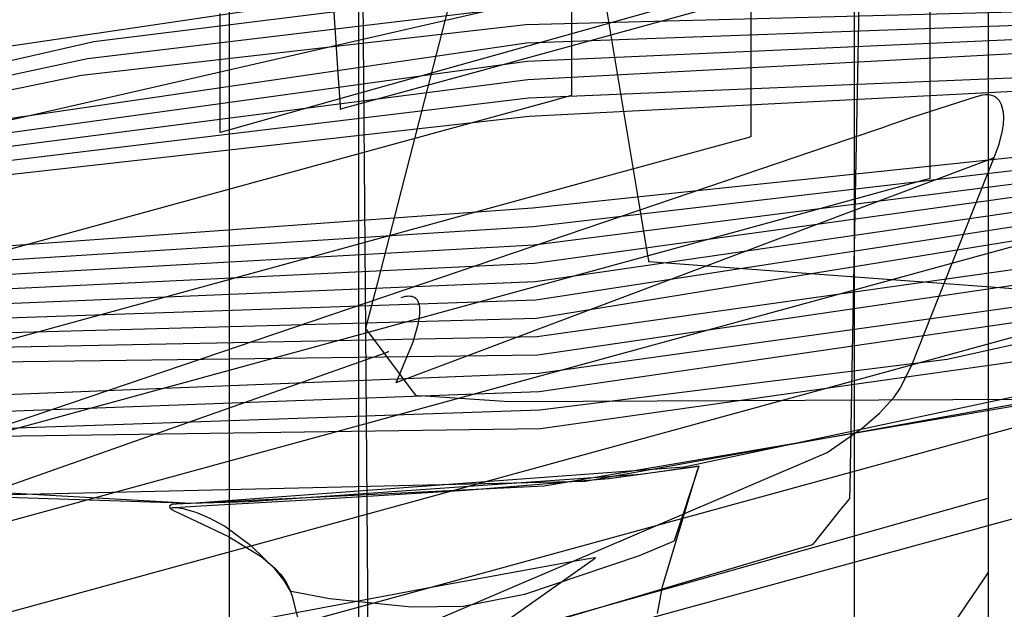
# Model space of a CAD drawing. Extents: x -3.57 to 3.57, y -2.08 to 2.06.
# Tile 132 of 219: x 0.27 to 0.42, y 0.43 to 0.52. Entities that reach past the tile are written whole.
import ezdxf

# ---------------------------------------------------------------- set-up
doc = ezdxf.new("R2010")
doc.units = 0

msp = doc.modelspace()

# ---------------------------------------------------------------- linework, layer by layer
at = {"layer": 'Layer 1', "color": 7, "linetype": 'CONTINUOUS'}
for p, q in [((-0.178415, 0.402839), (1.466712, 0.779742)), ((0.419213, 0.460668), (0.419213, 0.657646)), ((0.419213, 0.460318), (0.419213, 0.657295)), ((0.323591, 0.433597), (0.323591, 0.630575)), ((0.398823, 0.622631), (0.398823, 0.425654)), ((0.303902, 0.597671), (0.303902, 0.400693)), ((0.303902, 0.59732), (0.303902, 0.400339)), ((0.324594, 0.480085), (0.323682, 0.596927)), ((0.410299, 0.591271), (0.410299, 0.496827)), ((0.303902, 0.558536), (0.303902, 0.422538)), ((0.366081, 0.493672), (0.355923, 0.554633)), ((0.342252, 0.54238), (0.32602, 0.479473)), ((0.419213, 0.515906), (0.419213, 0.541004)), ((0.319309, 0.508574), (0.414322, 0.535223)), ((0.26321, 0.515855), (0.348677, 0.528508)), ((0.26321, 0.515855), (0.348677, 0.528508)), ((0.319486, 0.526724), (0.320414, 0.512799)), ((0.348776, 0.525724), (0.283349, 0.517583)), ((0.341281, 0.512999), (0.387836, 0.52578)), ((0.399516, 0.523615), (0.399412, 0.517982)), ((0.348878, 0.522941), (0.282408, 0.515019)), ((0.302496, 0.521877), (0.302496, 0.504496)), ((0.442356, 0.522605), (0.34898, 0.520157)), ((0.441879, 0.520719), (0.349079, 0.517374)), ((0.34898, 0.520157), (0.28147, 0.512457)), ((0.443268, 0.518802), (0.349181, 0.514591)), ((0.349079, 0.517374), (0.223102, 0.498966)), ((0.283349, 0.517583), (0.225685, 0.504395)), ((0.399412, 0.517982), (0.398484, 0.467855)), ((0.442817, 0.516839), (0.349283, 0.511807)), ((0.419213, 0.44582), (0.419213, 0.515906)), ((0.349181, 0.514591), (0.222243, 0.497156)), ((0.282408, 0.515019), (0.224824, 0.502584)), ((0.497068, 0.515125), (0.349386, 0.509024)), ((0.323075, 0.508001), (0.341281, 0.512999)), ((0.49922, 0.513974), (0.349484, 0.50624)), ((0.349283, 0.511807), (0.221383, 0.495345)), ((0.28147, 0.512457), (0.223964, 0.500774)), ((0.320414, 0.512799), (0.320746, 0.507813)), ((0.349386, 0.509024), (0.220522, 0.493536)), ((0.30443, 0.504401), (0.319309, 0.508574)), ((0.506645, 0.508806), (0.349992, 0.492319)), ((0.417332, 0.509253), (0.407439, 0.506065)), ((0.418313, 0.509486), (0.417332, 0.509253)), ((0.41875, 0.509535), (0.418313, 0.509486)), ((0.419152, 0.509535), (0.41875, 0.509535)), ((0.419519, 0.509488), (0.419152, 0.509535)), ((0.419852, 0.509395), (0.419519, 0.509488)), ((0.420152, 0.50926), (0.419852, 0.509395)), ((0.420421, 0.509084), (0.420152, 0.50926)), ((0.420658, 0.508869), (0.420421, 0.509084)), ((0.420864, 0.508619), (0.420658, 0.508869)), ((0.421041, 0.508335), (0.420864, 0.508619)), ((0.42119, 0.508019), (0.421041, 0.508335)), ((0.320746, 0.507813), (0.320773, 0.507408)), ((0.320773, 0.507408), (0.320775, 0.507376)), ((0.320775, 0.507376), (0.320776, 0.50737)), ((0.320776, 0.50737), (0.320778, 0.507371)), ((0.320776, 0.50737), (0.320776, 0.50737)), ((0.320776, 0.50737), (0.320776, 0.50737)), ((0.320776, 0.50737), (0.320776, 0.50737)), ((0.320776, 0.50737), (0.320776, 0.50737)), ((0.320776, 0.50737), (0.320776, 0.50737)), ((0.320776, 0.50737), (0.320776, 0.50737)), ((0.320778, 0.507371), (0.320787, 0.507373)), ((0.320787, 0.507373), (0.320824, 0.507383)), ((0.320824, 0.507383), (0.321214, 0.50749)), ((0.321214, 0.50749), (0.323075, 0.508001)), ((0.50734, 0.507805), (0.350091, 0.489535)), ((0.509136, 0.506927), (0.350193, 0.486752)), ((0.42131, 0.507674), (0.42119, 0.508019)), ((0.421469, 0.506905), (0.42131, 0.507674)), ((0.421525, 0.506046), (0.421469, 0.506905)), ((0.349484, 0.50624), (0.219661, 0.491728)), ((0.509805, 0.505954), (0.350295, 0.483969)), ((0.407439, 0.506065), (0.404358, 0.504965)), ((0.421485, 0.505115), (0.421525, 0.506046)), ((0.302496, 0.504496), (0.302496, 0.503889)), ((0.302496, 0.503889), (0.302496, 0.503858)), ((0.302496, 0.503858), (0.302496, 0.503858)), ((0.302496, 0.503858), (0.302496, 0.503858)), ((0.302496, 0.503858), (0.302496, 0.503858)), ((0.302496, 0.503858), (0.302496, 0.503858)), ((0.302496, 0.503858), (0.302496, 0.503858)), ((0.302496, 0.503858), (0.302496, 0.503858)), ((0.302496, 0.503858), (0.302496, 0.503858)), ((0.302496, 0.503858), (0.302497, 0.503858)), ((0.302497, 0.503858), (0.302498, 0.503859)), ((0.302498, 0.503859), (0.302505, 0.503861)), ((0.302505, 0.503861), (0.302576, 0.503881)), ((0.302576, 0.503881), (0.302929, 0.50398)), ((0.302929, 0.50398), (0.30443, 0.504401)), ((0.403138, 0.504544), (0.397856, 0.502754)), ((0.404358, 0.504965), (0.403138, 0.504544)), ((0.420853, 0.502071), (0.421356, 0.50413)), ((0.421356, 0.50413), (0.421485, 0.505115)), ((0.397856, 0.502754), (0.344516, 0.484673)), ((0.49179, 0.501619), (0.350398, 0.481185)), ((0.420069, 0.500014), (0.420853, 0.502071)), ((0.492157, 0.500086), (0.350496, 0.478402)), ((0.419668, 0.499845), (0.416431, 0.498628)), ((0.416911, 0.492045), (0.420069, 0.500014)), ((0.419973, 0.49996), (0.419668, 0.499845)), ((0.420043, 0.499986), (0.419973, 0.49996)), ((0.420057, 0.499991), (0.420043, 0.499986)), ((0.420059, 0.499992), (0.420057, 0.499991)), ((0.420059, 0.499992), (0.420059, 0.499992)), ((0.420059, 0.499992), (0.420059, 0.499992)), ((0.420059, 0.499992), (0.420059, 0.499992)), ((0.420059, 0.499992), (0.420059, 0.499992)), ((0.420059, 0.499992), (0.420059, 0.499992)), ((0.420059, 0.499992), (0.420059, 0.499992)), ((0.420059, 0.499992), (0.420059, 0.499992)), ((0.416431, 0.498628), (0.32922, 0.465846)), ((0.493872, 0.498834), (0.350598, 0.475614)), ((0.409746, 0.496675), (0.407351, 0.49602)), ((0.410238, 0.49681), (0.409746, 0.496675)), ((0.410284, 0.496823), (0.410238, 0.49681)), ((0.410296, 0.496826), (0.410284, 0.496823)), ((0.410298, 0.496827), (0.410296, 0.496826)), ((0.410299, 0.496827), (0.410298, 0.496827)), ((0.410299, 0.496827), (0.410299, 0.496827)), ((0.410299, 0.496827), (0.410299, 0.496827)), ((0.410299, 0.496827), (0.410299, 0.496827)), ((0.407351, 0.49602), (0.381598, 0.488976)), ((0.367494, 0.485191), (0.366081, 0.493672)), ((0.349992, 0.492319), (0.215359, 0.48268)), ((0.407522, 0.468445), (0.416911, 0.492045)), ((0.381598, 0.488976), (0.181514, 0.434244)), ((0.350091, 0.489535), (0.214498, 0.48087)), ((0.43395, 0.489528), (0.403047, 0.481075)), ((0.350193, 0.486752), (0.213638, 0.479061)), ((0.447155, 0.486397), (0.350701, 0.472835)), ((0.344516, 0.484673), (0.237035, 0.44824)), ((0.450459, 0.484659), (0.350803, 0.470047)), ((0.367627, 0.484396), (0.367494, 0.485191)), ((0.350295, 0.483969), (0.212778, 0.477251)), ((0.367654, 0.484233), (0.367627, 0.484396)), ((0.367657, 0.484218), (0.367654, 0.484233)), ((0.367657, 0.484214), (0.367657, 0.484218)), ((0.367657, 0.484213), (0.367657, 0.484214)), ((0.367658, 0.484213), (0.367657, 0.484213)), ((0.367657, 0.484213), (0.367657, 0.484213)), ((0.367657, 0.484213), (0.367657, 0.484213)), ((0.367657, 0.484213), (0.367657, 0.484213)), ((0.367657, 0.484213), (0.367657, 0.484213)), ((0.367666, 0.484212), (0.367658, 0.484213)), ((0.367658, 0.484213), (0.367658, 0.484213)), ((0.372349, 0.483865), (0.367666, 0.484212)), ((0.427141, 0.479806), (0.372349, 0.483865)), ((0.403047, 0.481075), (0.162941, 0.415397)), ((0.350398, 0.481185), (0.211917, 0.475441)), ((0.324951, 0.434392), (0.324594, 0.480085)), ((0.461989, 0.480197), (0.412947, 0.469394)), ((0.32602, 0.479473), (0.324632, 0.474096)), ((0.330656, 0.478918), (0.329992, 0.478744)), ((0.33095, 0.47896), (0.330656, 0.478918)), ((0.331221, 0.478975), (0.33095, 0.47896)), ((0.331468, 0.478962), (0.331221, 0.478975)), ((0.331692, 0.478923), (0.331468, 0.478962)), ((0.331895, 0.478859), (0.331692, 0.478923)), ((0.332076, 0.478771), (0.331895, 0.478859)), ((0.332237, 0.47866), (0.332076, 0.478771)), ((0.332378, 0.478527), (0.332237, 0.47866)), ((0.3325, 0.478373), (0.332378, 0.478527)), ((0.436483, 0.479197), (0.350902, 0.467264)), ((0.350496, 0.478402), (0.211057, 0.473633)), ((0.332603, 0.478199), (0.3325, 0.478373)), ((0.332689, 0.478006), (0.332603, 0.478199)), ((0.332757, 0.477794), (0.332689, 0.478006)), ((0.332845, 0.477321), (0.332757, 0.477794)), ((0.332873, 0.476788), (0.332845, 0.477321)), ((0.440898, 0.477558), (0.351004, 0.46448)), ((0.350598, 0.475614), (0.210195, 0.471822)), ((0.33265, 0.474908), (0.332846, 0.476203)), ((0.332846, 0.476203), (0.332873, 0.476788)), ((0.324632, 0.474096), (0.32463, 0.474087)), ((0.32463, 0.474087), (0.32463, 0.474087)), ((0.32463, 0.474087), (0.32463, 0.474087)), ((0.32463, 0.474087), (0.32463, 0.474087)), ((0.32463, 0.474087), (0.32463, 0.474087)), ((0.32463, 0.474087), (0.32463, 0.474087)), ((0.32463, 0.474087), (0.32463, 0.474087)), ((0.32463, 0.474087), (0.32463, 0.474086)), ((0.32463, 0.474086), (0.32463, 0.474086)), ((0.32463, 0.474086), (0.324632, 0.474084)), ((0.324632, 0.474084), (0.324648, 0.474062)), ((0.324648, 0.474062), (0.324728, 0.473956)), ((0.324728, 0.473956), (0.325576, 0.472826)), ((0.331841, 0.472045), (0.33265, 0.474908)), ((0.424495, 0.473178), (0.144368, 0.396551)), ((0.350701, 0.472835), (0.209337, 0.470014)), ((0.325576, 0.472826), (0.331673, 0.4647)), ((0.329515, 0.466448), (0.331841, 0.472045)), ((0.350803, 0.470047), (0.208476, 0.468203)), ((0.327761, 0.470414), (0.324543, 0.469281)), ((0.328064, 0.470521), (0.327761, 0.470414)), ((0.328134, 0.470546), (0.328064, 0.470521)), ((0.328148, 0.470551), (0.328134, 0.470546)), ((0.328149, 0.470551), (0.328148, 0.470551)), ((0.32815, 0.470551), (0.328149, 0.470551)), ((0.328149, 0.470551), (0.328149, 0.470551)), ((0.32815, 0.470551), (0.32815, 0.470551)), ((0.32815, 0.470551), (0.32815, 0.470551)), ((0.32815, 0.470551), (0.32815, 0.470551)), ((0.32815, 0.470551), (0.32815, 0.470551)), ((0.32815, 0.470551), (0.32815, 0.470551)), ((0.324543, 0.469281), (0.237839, 0.438748)), ((0.412947, 0.469394), (0.351106, 0.461697)), ((0.405759, 0.464926), (0.407522, 0.468445)), ((0.350902, 0.467264), (0.263617, 0.463772)), ((0.398484, 0.467855), (0.398152, 0.449905)), ((0.445943, 0.46528), (0.125795, 0.377705)), ((0.32922, 0.465846), (0.329221, 0.465847)), ((0.32922, 0.465846), (0.32922, 0.465846)), ((0.32922, 0.465846), (0.32922, 0.465846)), ((0.32922, 0.465846), (0.32922, 0.465846)), ((0.32922, 0.465846), (0.32922, 0.465846)), ((0.32922, 0.465846), (0.32922, 0.465846)), ((0.32922, 0.465846), (0.32922, 0.465846)), ((0.329221, 0.465847), (0.329222, 0.465849)), ((0.329221, 0.465847), (0.329221, 0.465847)), ((0.329222, 0.465849), (0.329228, 0.465861)), ((0.329228, 0.465861), (0.329253, 0.465912)), ((0.329253, 0.465912), (0.329515, 0.466448)), ((0.351004, 0.46448), (0.262678, 0.461209)), ((0.331673, 0.4647), (0.332221, 0.463968)), ((0.332221, 0.463968), (0.332224, 0.463965)), ((0.332224, 0.463965), (0.332224, 0.463965)), ((0.332224, 0.463965), (0.332224, 0.463965)), ((0.332224, 0.463965), (0.332224, 0.463965)), ((0.332224, 0.463965), (0.332224, 0.463965)), ((0.332224, 0.463965), (0.332224, 0.463965)), ((0.332224, 0.463965), (0.332224, 0.463965)), ((0.332224, 0.463965), (0.332225, 0.463965)), ((0.332225, 0.463965), (0.332226, 0.463964)), ((0.332226, 0.463964), (0.332232, 0.463964)), ((0.332232, 0.463964), (0.332255, 0.463963)), ((0.332255, 0.463963), (0.3325, 0.463946)), ((0.3325, 0.463946), (0.333694, 0.463867)), ((0.333694, 0.463867), (0.346419, 0.463018)), ((0.346419, 0.463018), (0.562563, 0.463965)), ((0.357947, 0.450932), (0.430024, 0.463832)), ((0.357947, 0.450932), (0.430024, 0.463832)), ((0.357947, 0.450932), (0.430024, 0.463832)), ((0.357947, 0.450932), (0.430024, 0.463832)), ((0.357947, 0.450932), (0.430024, 0.463832)), ((0.357947, 0.450932), (0.430024, 0.463832)), ((0.357947, 0.450932), (0.430024, 0.463832)), ((0.357947, 0.450932), (0.430024, 0.463832)), ((0.357947, 0.450932), (0.430024, 0.463832)), ((0.357947, 0.450932), (0.430024, 0.463832)), ((0.357947, 0.450932), (0.430024, 0.463832)), ((0.357947, 0.450932), (0.430024, 0.463832)), ((0.357947, 0.450932), (0.430024, 0.463832)), ((0.357947, 0.450932), (0.430024, 0.463832)), ((0.357947, 0.450932), (0.430024, 0.463832)), ((0.357947, 0.450932), (0.430024, 0.463832)), ((0.357947, 0.450932), (0.430024, 0.463832)), ((0.357947, 0.450932), (0.430024, 0.463832)), ((0.357947, 0.450932), (0.430024, 0.463832)), ((0.357947, 0.450932), (0.430024, 0.463832)), ((0.402675, 0.461235), (0.404905, 0.463676)), ((0.404905, 0.463676), (0.405759, 0.464926)), ((0.423153, 0.462323), (0.351745, 0.450161)), ((0.423153, 0.462323), (0.351745, 0.450161)), ((0.351106, 0.461697), (0.261738, 0.458646)), ((0.400016, 0.458956), (0.402675, 0.461235)), ((0.419213, 0.42982), (0.419213, 0.460668)), ((0.419213, 0.42947), (0.419213, 0.460318)), ((0.394714, 0.455286), (0.400016, 0.458956)), ((0.467391, 0.45738), (0.107222, 0.358862)), ((0.221477, 0.381209), (0.394714, 0.455286)), ((0.361584, 0.451311), (0.375252, 0.453205)), ((0.375252, 0.453205), (0.366436, 0.451928)), ((0.375252, 0.453205), (0.366436, 0.451928)), ((0.374975, 0.452418), (0.375216, 0.453103)), ((0.374975, 0.452418), (0.375216, 0.453103)), ((0.37523, 0.453138), (0.375154, 0.45291)), ((0.375216, 0.453103), (0.375252, 0.453204)), ((0.375216, 0.453103), (0.375252, 0.453204)), ((0.375248, 0.453192), (0.37523, 0.453138)), ((0.375252, 0.453203), (0.375248, 0.453192)), ((0.375252, 0.453204), (0.375252, 0.453205)), ((0.375252, 0.453205), (0.375252, 0.453205)), ((0.375252, 0.453205), (0.375252, 0.453205)), ((0.375252, 0.453205), (0.375252, 0.453205)), ((0.375252, 0.453205), (0.375252, 0.453205)), ((0.375252, 0.453205), (0.375252, 0.453205)), ((0.375252, 0.453205), (0.375252, 0.453205)), ((0.375252, 0.453205), (0.375252, 0.453205)), ((0.375252, 0.453205), (0.375252, 0.453204)), ((0.375252, 0.453204), (0.375252, 0.453205)), ((0.375252, 0.453205), (0.375252, 0.453205)), ((0.375252, 0.453205), (0.375252, 0.453205)), ((0.375252, 0.453204), (0.375252, 0.453203)), ((0.298106, 0.447553), (0.204466, 0.452887)), ((0.298106, 0.447553), (0.204466, 0.452887)), ((0.366436, 0.451928), (0.306901, 0.4478)), ((0.366436, 0.451928), (0.306901, 0.4478)), ((0.369699, 0.434936), (0.374975, 0.452418)), ((0.369699, 0.434936), (0.374975, 0.452418)), ((0.375154, 0.45291), (0.374429, 0.450734)), ((0.253267, 0.4485), (0.357947, 0.450932)), ((0.253267, 0.4485), (0.357947, 0.450932)), ((0.253267, 0.4485), (0.357947, 0.450932)), ((0.253267, 0.4485), (0.357947, 0.450932)), ((0.253267, 0.4485), (0.357947, 0.450932)), ((0.253267, 0.4485), (0.357947, 0.450932)), ((0.253267, 0.4485), (0.357947, 0.450932)), ((0.253267, 0.4485), (0.357947, 0.450932)), ((0.253267, 0.4485), (0.357947, 0.450932)), ((0.253267, 0.4485), (0.357947, 0.450932)), ((0.253267, 0.4485), (0.357947, 0.450932)), ((0.253267, 0.4485), (0.357947, 0.450932)), ((0.253267, 0.4485), (0.357947, 0.450932)), ((0.253267, 0.4485), (0.357947, 0.450932)), ((0.253267, 0.4485), (0.357947, 0.450932)), ((0.253267, 0.4485), (0.357947, 0.450932)), ((0.253267, 0.4485), (0.357947, 0.450932)), ((0.253267, 0.4485), (0.357947, 0.450932)), ((0.253267, 0.4485), (0.357947, 0.450932)), ((0.253267, 0.4485), (0.357947, 0.450932)), ((0.351745, 0.450161), (0.298106, 0.447553)), ((0.351745, 0.450161), (0.298106, 0.447553)), ((0.339823, 0.449574), (0.361584, 0.451311)), ((0.374429, 0.450734), (0.372227, 0.444128)), ((0.316683, 0.448137), (0.339823, 0.449574)), ((0.398152, 0.449905), (0.398125, 0.448448)), ((0.294847, 0.447116), (0.294843, 0.447093)), ((0.294847, 0.447116), (0.294843, 0.447093)), ((0.294843, 0.447093), (0.294844, 0.447068)), ((0.294843, 0.447093), (0.294844, 0.447068)), ((0.294844, 0.447068), (0.294848, 0.447043)), ((0.294844, 0.447068), (0.294848, 0.447043)), ((0.294854, 0.44714), (0.294847, 0.447116)), ((0.294854, 0.44714), (0.294847, 0.447116)), ((0.294848, 0.447043), (0.294856, 0.447017)), ((0.294848, 0.447043), (0.294856, 0.447017)), ((0.294865, 0.447162), (0.294854, 0.44714)), ((0.294865, 0.447162), (0.294854, 0.44714)), ((0.294879, 0.447184), (0.294865, 0.447162)), ((0.294879, 0.447184), (0.294865, 0.447162)), ((0.294898, 0.447205), (0.294879, 0.447184)), ((0.294898, 0.447205), (0.294879, 0.447184)), ((0.29492, 0.447225), (0.294898, 0.447205)), ((0.29492, 0.447225), (0.294898, 0.447205)), ((0.294977, 0.447264), (0.29492, 0.447225)), ((0.294977, 0.447264), (0.29492, 0.447225)), ((0.29505, 0.4473), (0.294977, 0.447264)), ((0.29505, 0.4473), (0.294977, 0.447264)), ((0.295246, 0.447363), (0.29505, 0.4473)), ((0.295246, 0.447363), (0.29505, 0.4473)), ((0.295847, 0.447456), (0.295246, 0.447363)), ((0.295847, 0.447456), (0.295246, 0.447363)), ((0.295664, 0.446942), (0.299638, 0.447185)), ((0.297972, 0.447515), (0.295847, 0.447456)), ((0.297972, 0.447515), (0.295847, 0.447456)), ((0.306901, 0.4478), (0.297972, 0.447515)), ((0.306901, 0.4478), (0.297972, 0.447515)), ((0.299638, 0.447185), (0.316683, 0.448137)), ((0.397942, 0.448086), (0.396514, 0.446301)), ((0.398088, 0.448268), (0.397942, 0.448086)), ((0.398118, 0.448306), (0.398088, 0.448268)), ((0.398121, 0.44831), (0.398118, 0.448306)), ((0.398122, 0.448311), (0.398121, 0.44831)), ((0.398125, 0.448448), (0.398122, 0.448331)), ((0.398122, 0.448331), (0.398122, 0.448312)), ((0.398122, 0.448312), (0.398122, 0.448311)), ((0.398122, 0.448311), (0.398122, 0.448311)), ((0.398122, 0.448311), (0.398122, 0.448311)), ((0.398122, 0.448311), (0.398122, 0.448311)), ((0.398122, 0.448311), (0.398122, 0.448311)), ((0.398122, 0.448311), (0.398122, 0.448311)), ((0.398122, 0.448311), (0.398122, 0.448311)), ((0.417278, 0.447768), (0.402397, 0.443595)), ((0.418779, 0.44819), (0.417278, 0.447768)), ((0.419132, 0.448288), (0.418779, 0.44819)), ((0.419204, 0.448309), (0.419132, 0.448288)), ((0.41921, 0.44831), (0.419204, 0.448309)), ((0.419212, 0.448311), (0.41921, 0.44831)), ((0.419213, 0.448311), (0.419212, 0.448311)), ((0.419212, 0.448311), (0.419212, 0.448311)), ((0.419213, 0.44823), (0.419213, 0.448311)), ((0.419213, 0.448311), (0.419213, 0.448311)), ((0.419213, 0.448311), (0.419213, 0.448311)), ((0.419213, 0.448311), (0.419213, 0.448311)), ((0.419213, 0.448311), (0.419213, 0.448311)), ((0.419213, 0.448311), (0.419213, 0.448311)), ((0.419213, 0.448311), (0.419213, 0.448311)), ((0.419213, 0.448311), (0.419213, 0.448311)), ((0.419213, 0.448311), (0.419213, 0.448311)), ((0.419213, 0.447631), (0.419213, 0.44823)), ((0.419213, 0.429092), (0.419213, 0.447631)), ((0.294856, 0.447017), (0.294867, 0.44699)), ((0.294856, 0.447017), (0.294867, 0.44699)), ((0.294867, 0.44699), (0.294882, 0.446963)), ((0.294867, 0.44699), (0.294882, 0.446963)), ((0.294882, 0.446963), (0.294922, 0.446906)), ((0.294882, 0.446963), (0.294922, 0.446906)), ((0.294922, 0.446906), (0.294976, 0.446847)), ((0.294922, 0.446906), (0.294976, 0.446847)), ((0.294976, 0.446847), (0.295123, 0.44672)), ((0.294976, 0.446847), (0.295123, 0.44672)), ((0.295123, 0.44672), (0.295566, 0.446432)), ((0.295123, 0.44672), (0.295566, 0.446432)), ((0.295205, 0.446891), (0.295205, 0.446892)), ((0.295205, 0.446892), (0.295205, 0.446892)), ((0.295205, 0.446892), (0.295206, 0.446892)), ((0.295205, 0.44689), (0.295205, 0.446891)), ((0.295205, 0.446891), (0.295205, 0.446891)), ((0.295205, 0.446891), (0.295205, 0.446891)), ((0.295205, 0.446891), (0.295205, 0.446891)), ((0.295205, 0.446891), (0.295205, 0.446891)), ((0.295205, 0.446891), (0.295205, 0.446891)), ((0.295205, 0.446891), (0.295205, 0.446891)), ((0.295206, 0.44689), (0.295205, 0.44689)), ((0.295205, 0.44689), (0.295205, 0.44689)), ((0.295205, 0.44689), (0.295205, 0.44689)), ((0.295206, 0.446892), (0.295206, 0.446893)), ((0.295206, 0.446893), (0.295207, 0.446893)), ((0.295206, 0.446892), (0.295206, 0.446892)), ((0.295207, 0.446889), (0.295206, 0.44689)), ((0.295206, 0.44689), (0.295206, 0.44689)), ((0.295207, 0.446893), (0.29521, 0.446894)), ((0.295208, 0.446889), (0.295207, 0.446889)), ((0.295211, 0.446888), (0.295208, 0.446889)), ((0.29521, 0.446894), (0.295219, 0.446897)), ((0.295215, 0.446887), (0.295211, 0.446888)), ((0.295244, 0.446883), (0.295215, 0.446887)), ((0.295219, 0.446897), (0.295298, 0.446909)), ((0.295992, 0.446861), (0.295244, 0.446883)), ((0.295298, 0.446909), (0.295664, 0.446942)), ((0.295566, 0.446432), (0.298927, 0.444833)), ((0.295566, 0.446432), (0.298927, 0.444833)), ((0.296923, 0.446743), (0.295992, 0.446861)), ((0.298917, 0.446193), (0.296923, 0.446743)), ((0.301028, 0.445281), (0.298917, 0.446193)), ((0.396514, 0.446301), (0.392862, 0.441736)), ((0.419213, 0.437944), (0.419213, 0.44582)), ((0.298927, 0.444833), (0.30379, 0.442521)), ((0.298927, 0.444833), (0.30379, 0.442521)), ((0.303185, 0.444072), (0.301028, 0.445281)), ((0.307364, 0.441021), (0.303185, 0.444072)), ((0.372227, 0.444128), (0.371534, 0.442047)), ((0.402397, 0.443595), (0.303902, 0.415969)), ((0.30379, 0.442521), (0.308769, 0.439495)), ((0.30379, 0.442521), (0.308769, 0.439495)), ((0.370857, 0.441553), (0.36617, 0.439619)), ((0.371323, 0.441756), (0.370857, 0.441553)), ((0.371432, 0.441804), (0.371323, 0.441756)), ((0.371454, 0.441814), (0.371432, 0.441804)), ((0.371456, 0.441815), (0.371454, 0.441814)), ((0.371457, 0.441815), (0.371456, 0.441815)), ((0.371469, 0.441853), (0.371457, 0.441817)), ((0.371457, 0.441817), (0.371457, 0.441815)), ((0.371457, 0.441815), (0.371457, 0.441815)), ((0.371457, 0.441815), (0.371457, 0.441815)), ((0.371457, 0.441815), (0.371457, 0.441815)), ((0.371457, 0.441815), (0.371457, 0.441815)), ((0.371457, 0.441815), (0.371457, 0.441815)), ((0.371457, 0.441815), (0.371457, 0.441815)), ((0.371457, 0.441815), (0.371457, 0.441815)), ((0.371534, 0.442047), (0.371469, 0.441853)), ((0.392117, 0.441167), (0.39051, 0.440693)), ((0.392454, 0.441267), (0.392117, 0.441167)), ((0.392486, 0.441276), (0.392454, 0.441267)), ((0.392494, 0.441279), (0.392486, 0.441276)), ((0.392495, 0.441279), (0.392494, 0.441279)), ((0.392496, 0.441279), (0.392495, 0.441279)), ((0.392514, 0.441301), (0.392496, 0.44128)), ((0.392496, 0.44128), (0.392496, 0.44128)), ((0.392496, 0.44128), (0.392496, 0.44128)), ((0.392496, 0.44128), (0.392496, 0.44128)), ((0.392496, 0.44128), (0.392496, 0.44128)), ((0.392496, 0.44128), (0.392496, 0.44128)), ((0.392496, 0.44128), (0.392496, 0.441279)), ((0.392862, 0.441736), (0.392514, 0.441301)), ((0.310901, 0.437564), (0.307364, 0.441021)), ((0.36617, 0.439619), (0.348766, 0.433749)), ((0.39051, 0.440693), (0.374799, 0.436051)), ((0.258341, 0.36789), (0.359528, 0.439315)), ((0.308769, 0.439495), (0.310868, 0.437715)), ((0.308769, 0.439495), (0.310868, 0.437715)), ((0.356478, 0.438769), (0.333776, 0.434664)), ((0.358841, 0.439192), (0.356478, 0.438769)), ((0.3594, 0.439292), (0.358841, 0.439192)), ((0.359513, 0.439312), (0.3594, 0.439292)), ((0.359524, 0.439314), (0.359513, 0.439312)), ((0.359527, 0.439315), (0.359524, 0.439314)), ((0.359528, 0.439315), (0.359527, 0.439315)), ((0.359527, 0.439315), (0.359527, 0.439315)), ((0.359528, 0.439315), (0.359528, 0.439315)), ((0.359528, 0.439315), (0.359528, 0.439315)), ((0.359528, 0.439315), (0.359528, 0.439315)), ((0.310868, 0.437715), (0.311745, 0.436758)), ((0.310868, 0.437715), (0.311745, 0.436758)), ((0.312254, 0.435845), (0.310901, 0.437564)), ((0.311745, 0.436758), (0.312478, 0.435756)), ((0.311745, 0.436758), (0.312478, 0.435756)), ((0.418574, 0.436123), (0.419182, 0.437014)), ((0.419182, 0.437014), (0.419213, 0.437059)), ((0.419213, 0.437224), (0.419213, 0.437944)), ((0.419213, 0.437077), (0.419213, 0.437224)), ((0.419213, 0.437064), (0.419213, 0.437077)), ((0.419213, 0.43706), (0.419213, 0.437064)), ((0.419213, 0.437059), (0.419213, 0.43706)), ((0.419213, 0.437059), (0.419213, 0.437059)), ((0.419213, 0.437059), (0.419213, 0.437059)), ((0.419213, 0.437059), (0.419213, 0.437059)), ((0.419213, 0.437059), (0.419213, 0.437059)), ((0.419213, 0.437059), (0.419213, 0.437059)), ((0.419213, 0.437059), (0.419213, 0.437059)), ((0.31324, 0.434221), (0.312254, 0.435845)), ((0.312478, 0.435756), (0.313044, 0.434709)), ((0.312478, 0.435756), (0.313044, 0.434709)), ((0.374799, 0.436051), (0.334638, 0.424187)), ((0.412185, 0.426768), (0.418574, 0.436123)), ((0.333776, 0.434664), (0.262873, 0.421349)), ((0.313044, 0.434709), (0.313449, 0.433624)), ((0.313044, 0.434709), (0.313449, 0.433624)), ((0.31324, 0.43422), (0.31324, 0.434221)), ((0.313243, 0.43422), (0.31324, 0.43422)), ((0.31324, 0.43422), (0.31324, 0.43422)), ((0.31324, 0.43422), (0.31324, 0.43422)), ((0.313351, 0.434194), (0.313243, 0.43422)), ((0.319171, 0.433069), (0.313351, 0.434194)), ((0.313449, 0.433624), (0.315631, 0.424929)), ((0.313449, 0.433624), (0.315631, 0.424929)), ((0.323591, 0.40275), (0.323591, 0.433597)), ((0.324987, 0.429722), (0.324951, 0.434392)), ((0.348766, 0.433749), (0.33944, 0.431899)), ((0.36898, 0.430828), (0.369699, 0.434936)), ((0.36898, 0.430828), (0.369699, 0.434936)), ((0.331587, 0.431793), (0.319171, 0.433069)), ((0.33944, 0.431899), (0.331587, 0.431793))]:
    msp.add_line(p, q, dxfattribs=at)
at = {"layer": 'Layer 1', "color": 8, "linetype": 'CONTINUOUS'}
for p, q in [((0.383114, 0.578709), (0.383114, 0.503154)), ((0.355933, 0.516509), (0.355933, 0.565502)), ((0.355933, 0.510203), (0.355933, 0.516509)), ((0.355933, 0.509616), (0.355933, 0.510203)), ((0.336417, 0.504142), (0.353275, 0.508753)), ((0.353275, 0.508753), (0.355919, 0.509476)), ((0.355919, 0.509476), (0.355933, 0.50948)), ((0.355933, 0.509495), (0.355933, 0.509616)), ((0.355933, 0.509484), (0.355933, 0.509495)), ((0.355933, 0.509481), (0.355933, 0.509484)), ((0.355933, 0.50948), (0.355933, 0.509481)), ((0.355933, 0.509481), (0.355933, 0.509481)), ((0.355933, 0.50948), (0.355933, 0.50948)), ((0.355933, 0.50948), (0.355933, 0.50948)), ((0.355933, 0.50948), (0.355933, 0.50948)), ((0.355933, 0.50948), (0.355933, 0.50948)), ((0.355933, 0.50948), (0.355933, 0.50948)), ((0.355933, 0.50948), (0.355933, 0.50948)), ((0.355933, 0.50948), (0.355933, 0.50948)), ((0.216359, 0.471301), (0.336417, 0.504142)), ((0.380755, 0.502508), (0.360154, 0.496873)), ((0.382671, 0.503032), (0.380755, 0.502508)), ((0.383065, 0.50314), (0.382671, 0.503032)), ((0.383102, 0.50315), (0.383065, 0.50314)), ((0.383111, 0.503153), (0.383102, 0.50315)), ((0.383113, 0.503153), (0.383111, 0.503153)), ((0.383114, 0.503154), (0.383113, 0.503153)), ((0.383114, 0.503154), (0.383114, 0.503154)), ((0.383114, 0.503154), (0.383114, 0.503154)), ((0.383114, 0.503154), (0.383114, 0.503154)), ((0.360154, 0.496873), (0.200087, 0.45309)), ((0.467226, 0.473136), (0.373016, 0.453065)), ((0.351205, 0.458902), (0.431392, 0.470244)), ((0.235989, 0.457317), (0.351205, 0.458902)), ((0.373016, 0.453065), (0.298199, 0.447552)), ((0.298199, 0.447552), (0.234032, 0.449587))]:
    msp.add_line(p, q, dxfattribs=at)

doc.saveas('drawing.dxf')
